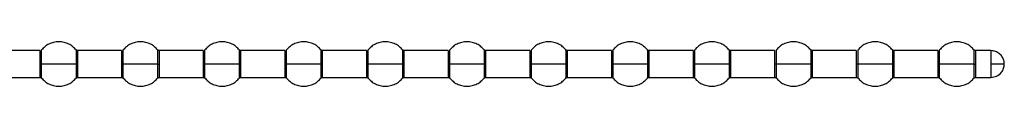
# Model space of a CAD drawing. Header units: millimetres. Extents: x 3619 to 4737, y 1503 to 2366.
# Tile 76 of 256: x 3968.075 to 3990.188, y 1980.839 to 1981.839. Entities that reach past the tile are written whole.
import ezdxf

# ---------------------------------------------------------------- set-up
doc = ezdxf.new("R2010")
doc.units = ezdxf.units.MM

msp = doc.modelspace()

# ---------------------------------------------------------------- linework, layer by layer
at = {"color": 7, "linetype": 'Continuous', "lineweight": 30}
for p, q in [((3968.5299, 1981.6388), (3967.5451, 1981.6388)), ((3970.3633, 1981.6388), (3969.3785, 1981.6388)), ((3972.1966, 1981.6388), (3971.2118, 1981.6388)), ((3974.03, 1981.6388), (3973.0451, 1981.6388)), ((3975.8633, 1981.6388), (3974.8785, 1981.6388)), ((3977.6966, 1981.6388), (3976.7118, 1981.6388)), ((3979.5299, 1981.6388), (3978.5451, 1981.6388)), ((3981.3633, 1981.6388), (3980.3785, 1981.6388)), ((3983.1966, 1981.6388), (3982.2118, 1981.6388)), ((3985.0299, 1981.6388), (3984.0451, 1981.6388)), ((3986.8633, 1981.6388), (3985.8785, 1981.6388)), ((3988.6966, 1981.6388), (3987.7118, 1981.6388)), ((3989.8875, 1981.6388), (3989.5451, 1981.6388)), ((3985.8399, 1981.3388), (3985.8399, 1981.2761)), ((3967.5451, 1981.0388), (3968.5299, 1981.0388)), ((3969.3785, 1981.0388), (3970.3633, 1981.0388)), ((3971.2118, 1981.0388), (3972.1966, 1981.0388)), ((3973.0451, 1981.0388), (3974.03, 1981.0388)), ((3974.8785, 1981.0388), (3975.8633, 1981.0388)), ((3976.7118, 1981.0388), (3977.6966, 1981.0388)), ((3978.5451, 1981.0388), (3979.5299, 1981.0388)), ((3980.3785, 1981.0388), (3981.3633, 1981.0388)), ((3982.2118, 1981.0388), (3983.1966, 1981.0388)), ((3984.0451, 1981.0388), (3985.0299, 1981.0388)), ((3985.8785, 1981.0388), (3986.8633, 1981.0388)), ((3987.7118, 1981.0388), (3988.6966, 1981.0388)), ((3989.5451, 1981.0388), (3989.8875, 1981.0388))]:
    msp.add_line(p, q, dxfattribs=at)
at = {"color": 8, "linetype": 'Continuous', "lineweight": 30}
for p, q in [((3968.5299, 1981.6388), (3968.5299, 1981.3388)), ((3969.3399, 1981.657), (3969.3399, 1981.3388)), ((3969.3785, 1981.3388), (3969.3785, 1981.6388)), ((3970.3633, 1981.6388), (3970.3633, 1981.3388)), ((3971.1732, 1981.657), (3971.1732, 1981.3388)), ((3971.2118, 1981.3388), (3971.2118, 1981.6388)), ((3972.1966, 1981.6388), (3972.1966, 1981.3388)), ((3973.0066, 1981.657), (3973.0066, 1981.3388)), ((3973.0451, 1981.3388), (3973.0451, 1981.6388)), ((3974.03, 1981.6388), (3974.03, 1981.3388)), ((3974.8399, 1981.657), (3974.8399, 1981.3388)), ((3974.8785, 1981.3388), (3974.8785, 1981.6388)), ((3975.8633, 1981.6388), (3975.8633, 1981.3388)), ((3976.6732, 1981.657), (3976.6732, 1981.3388)), ((3976.7118, 1981.3388), (3976.7118, 1981.6388)), ((3977.6966, 1981.6388), (3977.6966, 1981.3388)), ((3978.5066, 1981.657), (3978.5066, 1981.3388)), ((3978.5451, 1981.3388), (3978.5451, 1981.6388)), ((3979.5299, 1981.6388), (3979.5299, 1981.3388)), ((3980.3399, 1981.657), (3980.3399, 1981.3388)), ((3980.3785, 1981.3388), (3980.3785, 1981.6388)), ((3981.3633, 1981.6388), (3981.3633, 1981.3388)), ((3982.1732, 1981.657), (3982.1732, 1981.3388)), ((3982.2118, 1981.3388), (3982.2118, 1981.6388)), ((3983.1966, 1981.6388), (3983.1966, 1981.3388)), ((3984.0066, 1981.657), (3984.0066, 1981.3388)), ((3984.0451, 1981.3388), (3984.0451, 1981.6388)), ((3985.0299, 1981.6388), (3985.0299, 1981.3388)), ((3985.8399, 1981.657), (3985.8399, 1981.3388)), ((3985.8785, 1981.2796), (3985.8785, 1981.6388)), ((3986.8633, 1981.6388), (3986.8633, 1981.3388)), ((3987.6732, 1981.657), (3987.6732, 1981.3388)), ((3987.7118, 1981.3388), (3987.7118, 1981.6388)), ((3988.6966, 1981.6388), (3988.6966, 1981.3388)), ((3989.5066, 1981.657), (3989.5066, 1981.3388)), ((3989.5451, 1981.3388), (3989.5451, 1981.6388)), ((3989.8875, 1981.6388), (3989.8875, 1981.3388)), ((3968.5299, 1981.3388), (3968.5299, 1981.0388)), ((3968.5685, 1981.0206), (3968.5685, 1981.3388)), ((3969.3399, 1981.3388), (3969.3399, 1981.0206)), ((3969.3785, 1981.0388), (3969.3785, 1981.3388)), ((3970.3633, 1981.3388), (3970.3633, 1981.0388)), ((3970.4019, 1981.0206), (3970.4019, 1981.3388)), ((3971.1732, 1981.3388), (3971.1732, 1981.0206)), ((3971.2118, 1981.0388), (3971.2118, 1981.3388)), ((3972.1966, 1981.3388), (3972.1966, 1981.0388)), ((3972.2352, 1981.0206), (3972.2352, 1981.3388)), ((3973.0066, 1981.3388), (3973.0066, 1981.0206)), ((3973.0451, 1981.0388), (3973.0451, 1981.3388)), ((3974.03, 1981.3388), (3974.03, 1981.0388)), ((3974.0685, 1981.0206), (3974.0685, 1981.3388)), ((3974.8399, 1981.3388), (3974.8399, 1981.0206)), ((3974.8785, 1981.0388), (3974.8785, 1981.3388)), ((3975.8633, 1981.3388), (3975.8633, 1981.0388)), ((3975.9018, 1981.0206), (3975.9018, 1981.3388)), ((3976.6732, 1981.3388), (3976.6732, 1981.0206)), ((3976.7118, 1981.0388), (3976.7118, 1981.3388)), ((3977.6966, 1981.3388), (3977.6966, 1981.0388)), ((3977.7352, 1981.0206), (3977.7352, 1981.3388)), ((3978.5066, 1981.3388), (3978.5066, 1981.0206)), ((3978.5451, 1981.0388), (3978.5451, 1981.3388)), ((3979.5299, 1981.3388), (3979.5299, 1981.0388)), ((3979.5685, 1981.0206), (3979.5685, 1981.3388)), ((3980.3399, 1981.3388), (3980.3399, 1981.0206)), ((3980.3785, 1981.0388), (3980.3785, 1981.3388)), ((3981.3633, 1981.3388), (3981.3633, 1981.0388)), ((3981.4019, 1981.0206), (3981.4019, 1981.3388)), ((3982.1732, 1981.3388), (3982.1732, 1981.0206)), ((3982.2118, 1981.0388), (3982.2118, 1981.3388)), ((3983.1966, 1981.3388), (3983.1966, 1981.0388)), ((3983.2352, 1981.0206), (3983.2352, 1981.3388)), ((3984.0066, 1981.3388), (3984.0066, 1981.0206)), ((3984.0451, 1981.0388), (3984.0451, 1981.3388)), ((3985.0299, 1981.3388), (3985.0299, 1981.0388)), ((3985.0685, 1981.0206), (3985.0685, 1981.3388)), ((3985.8399, 1981.2761), (3985.8399, 1981.0206)), ((3985.8785, 1981.0388), (3985.8785, 1981.2796)), ((3986.8633, 1981.3388), (3986.8633, 1981.0388)), ((3986.9019, 1981.0206), (3986.9019, 1981.3388)), ((3987.6732, 1981.3388), (3987.6732, 1981.0206)), ((3987.7118, 1981.0388), (3987.7118, 1981.3388)), ((3988.6966, 1981.3388), (3988.6966, 1981.0388)), ((3988.7352, 1981.0206), (3988.7352, 1981.3388)), ((3989.5066, 1981.3388), (3989.5066, 1981.0206)), ((3989.5451, 1981.0388), (3989.5451, 1981.3388)), ((3989.8875, 1981.3388), (3989.8875, 1981.0388))]:
    msp.add_line(p, q, dxfattribs=at)
at = {"color": 7, "linetype": 'Continuous', "lineweight": 30}
for points, knots in [([(3969.3399, 1981.657), (3969.317, 1981.6816), (3969.2696, 1981.7328), (3969.1774, 1981.7905), (3969.0705, 1981.8298), (3968.9542, 1981.8434), (3968.8379, 1981.8298), (3968.731, 1981.7905), (3968.6389, 1981.7328), (3968.5914, 1981.6816), (3968.5685, 1981.657)], [0, 0, 0, 0, 0.1143138, 0.2373115, 0.3668842, 0.4999998, 0.6331211, 0.7626885, 0.8856862, 1, 1, 1, 1]), ([(3971.1732, 1981.657), (3971.1504, 1981.6816), (3971.1029, 1981.7328), (3971.0107, 1981.7905), (3970.9039, 1981.8298), (3970.7875, 1981.8434), (3970.6712, 1981.8298), (3970.5643, 1981.7905), (3970.4722, 1981.7328), (3970.4247, 1981.6816), (3970.4019, 1981.657)], [0, 0, 0, 0, 0.1143103, 0.2373133, 0.3668813, 0.4999976, 0.6331194, 0.7626874, 0.8856857, 1, 1, 1, 1]), ([(3973.0066, 1981.657), (3972.9837, 1981.6816), (3972.9362, 1981.7328), (3972.8441, 1981.7905), (3972.7372, 1981.8298), (3972.6209, 1981.8434), (3972.5046, 1981.8298), (3972.3977, 1981.7905), (3972.3055, 1981.7328), (3972.2581, 1981.6816), (3972.2352, 1981.657)], [0, 0, 0, 0, 0.1143144, 0.2373128, 0.3668809, 0.5000028, 0.6331191, 0.7626872, 0.8856856, 1, 1, 1, 1]), ([(3974.8399, 1981.657), (3974.817, 1981.6816), (3974.7696, 1981.7328), (3974.6774, 1981.7905), (3974.5705, 1981.8298), (3974.4542, 1981.8434), (3974.3379, 1981.8298), (3974.231, 1981.7905), (3974.1389, 1981.7328), (3974.0914, 1981.6816), (3974.0685, 1981.657)], [0, 0, 0, 0, 0.1143143, 0.2373126, 0.3668806, 0.5000024, 0.6331187, 0.7626867, 0.8856897, 1, 1, 1, 1]), ([(3976.6732, 1981.657), (3976.6504, 1981.6816), (3976.6029, 1981.7328), (3976.5107, 1981.7905), (3976.4039, 1981.8298), (3976.2875, 1981.8434), (3976.1712, 1981.8298), (3976.0643, 1981.7905), (3975.9722, 1981.7328), (3975.9247, 1981.6816), (3975.9018, 1981.657)], [0, 0, 0, 0, 0.1143138, 0.2373115, 0.3668842, 0.4999998, 0.6331211, 0.7626885, 0.8856862, 1, 1, 1, 1]), ([(3978.5066, 1981.657), (3978.4837, 1981.6816), (3978.4362, 1981.7328), (3978.3441, 1981.7905), (3978.2372, 1981.8298), (3978.1209, 1981.8434), (3978.0046, 1981.8298), (3977.8977, 1981.7905), (3977.8055, 1981.7328), (3977.7581, 1981.6816), (3977.7352, 1981.657)], [0, 0, 0, 0, 0.1143103, 0.2373133, 0.3668813, 0.4999976, 0.6331194, 0.7626874, 0.8856857, 1, 1, 1, 1]), ([(3980.3399, 1981.657), (3980.317, 1981.6816), (3980.2696, 1981.7328), (3980.1774, 1981.7905), (3980.0705, 1981.8298), (3979.9542, 1981.8434), (3979.8379, 1981.8298), (3979.731, 1981.7905), (3979.6389, 1981.7328), (3979.5914, 1981.6816), (3979.5685, 1981.657)], [0, 0, 0, 0, 0.1143144, 0.2373128, 0.3668809, 0.5000028, 0.6331191, 0.7626872, 0.8856856, 1, 1, 1, 1]), ([(3982.1732, 1981.657), (3982.1504, 1981.6816), (3982.1029, 1981.7328), (3982.0107, 1981.7905), (3981.9039, 1981.8298), (3981.7875, 1981.8434), (3981.6712, 1981.8298), (3981.5643, 1981.7905), (3981.4722, 1981.7328), (3981.4247, 1981.6816), (3981.4019, 1981.657)], [0, 0, 0, 0, 0.1143143, 0.2373126, 0.3668806, 0.5000024, 0.6331187, 0.7626867, 0.8856897, 1, 1, 1, 1]), ([(3984.0066, 1981.657), (3983.9837, 1981.6816), (3983.9362, 1981.7328), (3983.8441, 1981.7905), (3983.7372, 1981.8298), (3983.6209, 1981.8434), (3983.5046, 1981.8298), (3983.3977, 1981.7905), (3983.3055, 1981.7328), (3983.2581, 1981.6816), (3983.2352, 1981.657)], [0, 0, 0, 0, 0.1143137, 0.2373114, 0.3668788, 0.5, 0.6331212, 0.7626886, 0.8856863, 1, 1, 1, 1]), ([(3985.8399, 1981.657), (3985.817, 1981.6816), (3985.7696, 1981.7328), (3985.6774, 1981.7905), (3985.5705, 1981.8298), (3985.4542, 1981.8434), (3985.3379, 1981.8298), (3985.231, 1981.7905), (3985.1389, 1981.7328), (3985.0914, 1981.6816), (3985.0685, 1981.657)], [0, 0, 0, 0, 0.1143103, 0.2373133, 0.3668813, 0.4999976, 0.6331194, 0.7626874, 0.8856857, 1, 1, 1, 1]), ([(3987.6732, 1981.657), (3987.6504, 1981.6816), (3987.6029, 1981.7328), (3987.5107, 1981.7905), (3987.4039, 1981.8298), (3987.2875, 1981.8434), (3987.1712, 1981.8298), (3987.0643, 1981.7905), (3986.9722, 1981.7328), (3986.9247, 1981.6816), (3986.9019, 1981.657)], [0, 0, 0, 0, 0.1143144, 0.2373128, 0.3668809, 0.5000028, 0.6331191, 0.7626872, 0.8856856, 1, 1, 1, 1]), ([(3989.5066, 1981.657), (3989.4837, 1981.6816), (3989.4362, 1981.7328), (3989.3441, 1981.7905), (3989.2372, 1981.8298), (3989.1209, 1981.8434), (3989.0046, 1981.8298), (3988.8977, 1981.7905), (3988.8055, 1981.7328), (3988.7581, 1981.6816), (3988.7352, 1981.657)], [0, 0, 0, 0, 0.1143143, 0.2373126, 0.3668806, 0.5000024, 0.6331187, 0.7626867, 0.8856897, 1, 1, 1, 1]), ([(3969.3785, 1981.6388), (3969.3748, 1981.639), (3969.3675, 1981.6395), (3969.3569, 1981.6433), (3969.3473, 1981.649), (3969.3423, 1981.6545), (3969.3398, 1981.6571)], [0, 0, 0, 0, 0.2469998, 0.5002299, 0.7531884, 1, 1, 1, 1]), ([(3971.2118, 1981.6388), (3971.2082, 1981.639), (3971.2008, 1981.6395), (3971.1902, 1981.6433), (3971.1806, 1981.649), (3971.1756, 1981.6545), (3971.1731, 1981.6571)], [0, 0, 0, 0, 0.2470223, 0.5001691, 0.7532463, 1, 1, 1, 1]), ([(3973.0451, 1981.6388), (3973.0415, 1981.639), (3973.0341, 1981.6395), (3973.0236, 1981.6433), (3973.014, 1981.649), (3973.0089, 1981.6545), (3973.0064, 1981.6571)], [0, 0, 0, 0, 0.2470025, 0.5001289, 0.7531858, 1, 1, 1, 1]), ([(3974.8785, 1981.6388), (3974.8748, 1981.639), (3974.8674, 1981.6395), (3974.8569, 1981.6433), (3974.8473, 1981.649), (3974.8423, 1981.6545), (3974.8398, 1981.6571)], [0, 0, 0, 0, 0.2469998, 0.5002299, 0.7531884, 1, 1, 1, 1]), ([(3976.7118, 1981.6388), (3976.7082, 1981.639), (3976.7008, 1981.6395), (3976.6902, 1981.6433), (3976.6806, 1981.649), (3976.6756, 1981.6545), (3976.6731, 1981.6571)], [0, 0, 0, 0, 0.2469998, 0.5002299, 0.7531884, 1, 1, 1, 1]), ([(3978.5451, 1981.6388), (3978.5415, 1981.639), (3978.5341, 1981.6395), (3978.5236, 1981.6433), (3978.514, 1981.649), (3978.5089, 1981.6545), (3978.5064, 1981.6571)], [0, 0, 0, 0, 0.2470223, 0.5001691, 0.7532463, 1, 1, 1, 1]), ([(3980.3785, 1981.6388), (3980.3748, 1981.639), (3980.3674, 1981.6395), (3980.3569, 1981.6433), (3980.3473, 1981.649), (3980.3423, 1981.6545), (3980.3398, 1981.6571)], [0, 0, 0, 0, 0.2470025, 0.5001289, 0.7531858, 1, 1, 1, 1]), ([(3982.2118, 1981.6388), (3982.2082, 1981.639), (3982.2008, 1981.6395), (3982.1902, 1981.6433), (3982.1806, 1981.649), (3982.1756, 1981.6545), (3982.1731, 1981.6571)], [0, 0, 0, 0, 0.2469998, 0.5002299, 0.7531884, 1, 1, 1, 1]), ([(3984.0451, 1981.6388), (3984.0415, 1981.639), (3984.0341, 1981.6395), (3984.0236, 1981.6433), (3984.014, 1981.649), (3984.0089, 1981.6545), (3984.0064, 1981.6571)], [0, 0, 0, 0, 0.2469998, 0.5002299, 0.7531884, 1, 1, 1, 1]), ([(3985.8785, 1981.6388), (3985.8748, 1981.639), (3985.8675, 1981.6395), (3985.857, 1981.6432), (3985.8474, 1981.649), (3985.8424, 1981.6543), (3985.8399, 1981.657)], [0, 0, 0, 0, 0.2468948, 0.5000307, 0.7530777, 1, 1, 1, 1]), ([(3987.7118, 1981.6388), (3987.7082, 1981.639), (3987.7008, 1981.6395), (3987.6902, 1981.6433), (3987.6806, 1981.649), (3987.6756, 1981.6545), (3987.6731, 1981.6571)], [0, 0, 0, 0, 0.2470025, 0.5001289, 0.7531858, 1, 1, 1, 1]), ([(3989.5451, 1981.6388), (3989.5415, 1981.639), (3989.5341, 1981.6395), (3989.5236, 1981.6433), (3989.514, 1981.649), (3989.5089, 1981.6545), (3989.5064, 1981.6571)], [0, 0, 0, 0, 0.2469998, 0.5002299, 0.7531884, 1, 1, 1, 1]), ([(3990.1875, 1981.3388), (3990.1854, 1981.3657), (3990.181, 1981.4218), (3990.1442, 1981.5023), (3990.0808, 1981.5753), (3989.9916, 1981.6285), (3989.9215, 1981.6354), (3989.8875, 1981.6388)], [0, 0, 0, 0, 0.1712711, 0.3580633, 0.5538391, 0.7837807, 1, 1, 1, 1]), ([(3968.5685, 1981.3388), (3968.5623, 1981.3388), (3968.5513, 1981.3388), (3968.5365, 1981.3388), (3968.5299, 1981.3388)], [0, 0, 0, 0, 0.5599225, 1, 1, 1, 1]), ([(3969.3399, 1981.3388), (3969.3039, 1981.3388), (3969.2283, 1981.3388), (3969.0714, 1981.3388), (3968.8888, 1981.3388), (3968.7041, 1981.3388), (3968.6122, 1981.3388), (3968.5685, 1981.3388)], [0, 0, 0, 0, 0.174208, 0.3654414, 0.5645251, 0.7930036, 1, 1, 1, 1]), ([(3969.3399, 1981.3388), (3969.3461, 1981.3388), (3969.3571, 1981.3388), (3969.3719, 1981.3388), (3969.3785, 1981.3388)], [0, 0, 0, 0, 0.5599225, 1, 1, 1, 1]), ([(3970.4019, 1981.3388), (3970.3957, 1981.3388), (3970.3847, 1981.3388), (3970.3698, 1981.3388), (3970.3633, 1981.3388)], [0, 0, 0, 0, 0.5600253, 1, 1, 1, 1]), ([(3971.1732, 1981.3388), (3971.1372, 1981.3388), (3971.0616, 1981.3388), (3970.9047, 1981.3388), (3970.7221, 1981.3388), (3970.5374, 1981.3388), (3970.4455, 1981.3388), (3970.4019, 1981.3388)], [0, 0, 0, 0, 0.1742044, 0.3654386, 0.5645287, 0.7930028, 1, 1, 1, 1]), ([(3971.1732, 1981.3388), (3971.1794, 1981.3388), (3971.1904, 1981.3388), (3971.2053, 1981.3388), (3971.2118, 1981.3388)], [0, 0, 0, 0, 0.5600253, 1, 1, 1, 1]), ([(3972.2352, 1981.3388), (3972.229, 1981.3388), (3972.218, 1981.3388), (3972.2032, 1981.3388), (3972.1966, 1981.3388)], [0, 0, 0, 0, 0.5600253, 1, 1, 1, 1]), ([(3973.0066, 1981.3388), (3972.9705, 1981.3388), (3972.895, 1981.3388), (3972.738, 1981.3388), (3972.5554, 1981.3388), (3972.3707, 1981.3388), (3972.2789, 1981.3388), (3972.2352, 1981.3388)], [0, 0, 0, 0, 0.17420872, 0.36544299, 0.5645275, 0.79300709, 1, 1, 1, 1]), ([(3973.0066, 1981.3388), (3973.0127, 1981.3388), (3973.0238, 1981.3388), (3973.0386, 1981.3388), (3973.0451, 1981.3388)], [0, 0, 0, 0, 0.5600253, 1, 1, 1, 1]), ([(3974.0685, 1981.3388), (3974.0624, 1981.3388), (3974.0513, 1981.3388), (3974.0365, 1981.3388), (3974.03, 1981.3388)], [0, 0, 0, 0, 0.5600253, 1, 1, 1, 1]), ([(3974.8399, 1981.3388), (3974.8039, 1981.3388), (3974.7283, 1981.3388), (3974.5714, 1981.3388), (3974.3888, 1981.3388), (3974.2041, 1981.3388), (3974.1122, 1981.3388), (3974.0685, 1981.3388)], [0, 0, 0, 0, 0.17420872, 0.36544299, 0.5645275, 0.79300709, 1, 1, 1, 1]), ([(3974.8399, 1981.3388), (3974.8461, 1981.3388), (3974.8571, 1981.3388), (3974.8719, 1981.3388), (3974.8785, 1981.3388)], [0, 0, 0, 0, 0.5600253, 1, 1, 1, 1]), ([(3975.9018, 1981.3388), (3975.8957, 1981.3388), (3975.8847, 1981.3388), (3975.8698, 1981.3388), (3975.8633, 1981.3388)], [0, 0, 0, 0, 0.5599225, 1, 1, 1, 1]), ([(3976.6732, 1981.3388), (3976.6372, 1981.3388), (3976.5616, 1981.3388), (3976.4047, 1981.3388), (3976.2221, 1981.3388), (3976.0374, 1981.3388), (3975.9455, 1981.3388), (3975.9018, 1981.3388)], [0, 0, 0, 0, 0.174208, 0.3654414, 0.5645251, 0.7930036, 1, 1, 1, 1]), ([(3976.6732, 1981.3388), (3976.6794, 1981.3388), (3976.6904, 1981.3388), (3976.7053, 1981.3388), (3976.7118, 1981.3388)], [0, 0, 0, 0, 0.5599225, 1, 1, 1, 1]), ([(3977.7352, 1981.3388), (3977.729, 1981.3388), (3977.718, 1981.3388), (3977.7031, 1981.3388), (3977.6966, 1981.3388)], [0, 0, 0, 0, 0.5600253, 1, 1, 1, 1]), ([(3978.5066, 1981.3388), (3978.4705, 1981.3388), (3978.395, 1981.3388), (3978.238, 1981.3388), (3978.0554, 1981.3388), (3977.8707, 1981.3388), (3977.7789, 1981.3388), (3977.7352, 1981.3388)], [0, 0, 0, 0, 0.1742044, 0.3654386, 0.5645287, 0.7930028, 1, 1, 1, 1]), ([(3978.5066, 1981.3388), (3978.5127, 1981.3388), (3978.5238, 1981.3388), (3978.5386, 1981.3388), (3978.5451, 1981.3388)], [0, 0, 0, 0, 0.5600253, 1, 1, 1, 1]), ([(3979.5685, 1981.3388), (3979.5624, 1981.3388), (3979.5513, 1981.3388), (3979.5365, 1981.3388), (3979.5299, 1981.3388)], [0, 0, 0, 0, 0.5600253, 1, 1, 1, 1]), ([(3980.3399, 1981.3388), (3980.3039, 1981.3388), (3980.2283, 1981.3388), (3980.0714, 1981.3388), (3979.8888, 1981.3388), (3979.7041, 1981.3388), (3979.6122, 1981.3388), (3979.5685, 1981.3388)], [0, 0, 0, 0, 0.17420872, 0.36544299, 0.5645275, 0.79300709, 1, 1, 1, 1]), ([(3980.3399, 1981.3388), (3980.3461, 1981.3388), (3980.3571, 1981.3388), (3980.3719, 1981.3388), (3980.3785, 1981.3388)], [0, 0, 0, 0, 0.5600253, 1, 1, 1, 1]), ([(3981.4019, 1981.3388), (3981.3957, 1981.3388), (3981.3847, 1981.3388), (3981.3698, 1981.3388), (3981.3633, 1981.3388)], [0, 0, 0, 0, 0.5600253, 1, 1, 1, 1]), ([(3982.1732, 1981.3388), (3982.1372, 1981.3388), (3982.0616, 1981.3388), (3981.9047, 1981.3388), (3981.7221, 1981.3388), (3981.5374, 1981.3388), (3981.4455, 1981.3388), (3981.4019, 1981.3388)], [0, 0, 0, 0, 0.17420872, 0.36544299, 0.5645275, 0.79300709, 1, 1, 1, 1]), ([(3982.1732, 1981.3388), (3982.1794, 1981.3388), (3982.1904, 1981.3388), (3982.2053, 1981.3388), (3982.2118, 1981.3388)], [0, 0, 0, 0, 0.5600253, 1, 1, 1, 1]), ([(3983.2352, 1981.3388), (3983.229, 1981.3388), (3983.218, 1981.3388), (3983.2031, 1981.3388), (3983.1966, 1981.3388)], [0, 0, 0, 0, 0.5599225, 1, 1, 1, 1]), ([(3984.0066, 1981.3388), (3983.9705, 1981.3388), (3983.895, 1981.3388), (3983.738, 1981.3388), (3983.5554, 1981.3388), (3983.3707, 1981.3388), (3983.2789, 1981.3388), (3983.2352, 1981.3388)], [0, 0, 0, 0, 0.174208, 0.3654414, 0.5645251, 0.7930036, 1, 1, 1, 1]), ([(3984.0066, 1981.3388), (3984.0127, 1981.3388), (3984.0238, 1981.3388), (3984.0386, 1981.3388), (3984.0451, 1981.3388)], [0, 0, 0, 0, 0.5599225, 1, 1, 1, 1]), ([(3985.0685, 1981.3388), (3985.0623, 1981.3388), (3985.0513, 1981.3388), (3985.0365, 1981.3388), (3985.0299, 1981.3388)], [0, 0, 0, 0, 0.5600253, 1, 1, 1, 1]), ([(3985.8399, 1981.3388), (3985.8039, 1981.3388), (3985.7283, 1981.3388), (3985.5714, 1981.3388), (3985.3888, 1981.3388), (3985.2041, 1981.3388), (3985.1122, 1981.3388), (3985.0685, 1981.3388)], [0, 0, 0, 0, 0.1742044, 0.3654386, 0.5645287, 0.7930028, 1, 1, 1, 1]), ([(3985.8399, 1981.2761), (3985.8424, 1981.2766), (3985.8474, 1981.2776), (3985.857, 1981.2788), (3985.8675, 1981.2795), (3985.8748, 1981.2796), (3985.8785, 1981.2796)], [0, 0, 0, 0, 0.246961, 0.5000251, 0.7531278, 1, 1, 1, 1]), ([(3986.9019, 1981.3388), (3986.8957, 1981.3388), (3986.8847, 1981.3388), (3986.8698, 1981.3388), (3986.8633, 1981.3388)], [0, 0, 0, 0, 0.5600253, 1, 1, 1, 1]), ([(3987.6732, 1981.3388), (3987.6372, 1981.3388), (3987.5616, 1981.3388), (3987.4047, 1981.3388), (3987.2221, 1981.3388), (3987.0374, 1981.3388), (3986.9455, 1981.3388), (3986.9019, 1981.3388)], [0, 0, 0, 0, 0.17420872, 0.36544299, 0.5645275, 0.79300709, 1, 1, 1, 1]), ([(3987.6732, 1981.3388), (3987.6794, 1981.3388), (3987.6904, 1981.3388), (3987.7053, 1981.3388), (3987.7118, 1981.3388)], [0, 0, 0, 0, 0.5600253, 1, 1, 1, 1]), ([(3988.7352, 1981.3388), (3988.729, 1981.3388), (3988.718, 1981.3388), (3988.7032, 1981.3388), (3988.6966, 1981.3388)], [0, 0, 0, 0, 0.5600253, 1, 1, 1, 1]), ([(3989.5066, 1981.3388), (3989.4705, 1981.3388), (3989.395, 1981.3388), (3989.238, 1981.3388), (3989.0554, 1981.3388), (3988.8707, 1981.3388), (3988.7789, 1981.3388), (3988.7352, 1981.3388)], [0, 0, 0, 0, 0.17420872, 0.36544299, 0.5645275, 0.79300709, 1, 1, 1, 1]), ([(3989.5066, 1981.3388), (3989.5127, 1981.3388), (3989.5238, 1981.3388), (3989.5386, 1981.3388), (3989.5451, 1981.3388)], [0, 0, 0, 0, 0.5600253, 1, 1, 1, 1]), ([(3989.8875, 1981.0388), (3989.9313, 1981.0444), (3990.0213, 1981.0559), (3990.1217, 1981.1392), (3990.1783, 1981.2397), (3990.1845, 1981.3068), (3990.1875, 1981.3388)], [0, 0, 0, 0, 0.2779745, 0.5720475, 0.7960737, 1, 1, 1, 1]), ([(3990.1875, 1981.3388), (3990.1854, 1981.3388), (3990.181, 1981.3388), (3990.1442, 1981.3388), (3990.0808, 1981.3388), (3989.9916, 1981.3388), (3989.9215, 1981.3388), (3989.8875, 1981.3388)], [0, 0, 0, 0, 0.1712705, 0.3580742, 0.5538433, 0.7837814, 1, 1, 1, 1]), ([(3968.5299, 1981.0388), (3968.5336, 1981.0386), (3968.5409, 1981.0381), (3968.5514, 1981.0344), (3968.561, 1981.0286), (3968.566, 1981.0233), (3968.5685, 1981.0206)], [0, 0, 0, 0, 0.2469644, 0.5000547, 0.753053, 1, 1, 1, 1]), ([(3968.5685, 1981.0206), (3968.5914, 1980.996), (3968.6389, 1980.9449), (3968.731, 1980.8871), (3968.8379, 1980.8478), (3968.9542, 1980.8342), (3969.0705, 1980.8478), (3969.1774, 1980.887), (3969.2696, 1980.9449), (3969.317, 1980.996), (3969.3399, 1981.0206)], [0, 0, 0, 0, 0.1143062, 0.2373105, 0.3668784, 0.5000002, 0.6331163, 0.7626895, 0.8856938, 1, 1, 1, 1]), ([(3969.3398, 1981.0205), (3969.3423, 1981.0231), (3969.3473, 1981.0285), (3969.3569, 1981.0343), (3969.3675, 1981.0381), (3969.3748, 1981.0386), (3969.3785, 1981.0388)], [0, 0, 0, 0, 0.2467943, 0.4998536, 0.752993, 1, 1, 1, 1]), ([(3970.3633, 1981.0388), (3970.3669, 1981.0386), (3970.3743, 1981.0381), (3970.3848, 1981.0344), (3970.3943, 1981.0286), (3970.3994, 1981.0233), (3970.4019, 1981.0206)], [0, 0, 0, 0, 0.2469708, 0.4999608, 0.7529656, 1, 1, 1, 1]), ([(3970.4019, 1981.0206), (3970.4247, 1980.996), (3970.4722, 1980.9449), (3970.5643, 1980.8871), (3970.6712, 1980.8478), (3970.7875, 1980.8342), (3970.9039, 1980.8478), (3971.0108, 1980.8871), (3971.1029, 1980.9448), (3971.1504, 1980.996), (3971.1732, 1981.0206)], [0, 0, 0, 0, 0.1143068, 0.2373116, 0.3668801, 0.5000024, 0.6331192, 0.7626876, 0.8856973, 1, 1, 1, 1]), ([(3971.1731, 1981.0205), (3971.1756, 1981.0231), (3971.1806, 1981.0286), (3971.1902, 1981.0343), (3971.2008, 1981.0381), (3971.2082, 1981.0386), (3971.2118, 1981.0388)], [0, 0, 0, 0, 0.2467365, 0.4999145, 0.7529705, 1, 1, 1, 1]), ([(3972.1966, 1981.0388), (3972.2002, 1981.0386), (3972.2076, 1981.0381), (3972.2181, 1981.0344), (3972.2277, 1981.0286), (3972.2327, 1981.0233), (3972.2352, 1981.0206)], [0, 0, 0, 0, 0.2469708, 0.4999608, 0.7529656, 1, 1, 1, 1]), ([(3972.2352, 1981.0206), (3972.2581, 1980.996), (3972.3055, 1980.9449), (3972.3977, 1980.8871), (3972.5046, 1980.8478), (3972.6209, 1980.8342), (3972.7372, 1980.8478), (3972.8441, 1980.8871), (3972.9362, 1980.9449), (3972.9837, 1980.996), (3973.0066, 1981.0206)], [0, 0, 0, 0, 0.1143068, 0.2373118, 0.3668804, 0.4999972, 0.6331196, 0.7626882, 0.8856932, 1, 1, 1, 1]), ([(3973.0064, 1981.0205), (3973.0089, 1981.0231), (3973.014, 1981.0286), (3973.0236, 1981.0343), (3973.0341, 1981.0381), (3973.0415, 1981.0386), (3973.0451, 1981.0388)], [0, 0, 0, 0, 0.246797, 0.4999546, 0.7529903, 1, 1, 1, 1]), ([(3974.03, 1981.0388), (3974.0336, 1981.0386), (3974.0409, 1981.0381), (3974.0514, 1981.0344), (3974.061, 1981.0286), (3974.066, 1981.0233), (3974.0685, 1981.0206)], [0, 0, 0, 0, 0.2468599, 0.4999581, 0.7529643, 1, 1, 1, 1]), ([(3974.0685, 1981.0206), (3974.0914, 1980.996), (3974.1389, 1980.9448), (3974.231, 1980.8871), (3974.3379, 1980.8478), (3974.4542, 1980.8342), (3974.5705, 1980.8478), (3974.6774, 1980.8871), (3974.7696, 1980.9449), (3974.817, 1980.996), (3974.8399, 1981.0206)], [0, 0, 0, 0, 0.1143027, 0.2373124, 0.3668808, 0.4999976, 0.6331199, 0.7626884, 0.8856932, 1, 1, 1, 1]), ([(3974.8398, 1981.0205), (3974.8423, 1981.0231), (3974.8473, 1981.0285), (3974.8569, 1981.0343), (3974.8675, 1981.0381), (3974.8748, 1981.0386), (3974.8785, 1981.0388)], [0, 0, 0, 0, 0.2467943, 0.4998536, 0.752993, 1, 1, 1, 1]), ([(3975.8633, 1981.0388), (3975.8669, 1981.0386), (3975.8743, 1981.0381), (3975.8848, 1981.0344), (3975.8943, 1981.0286), (3975.8994, 1981.0233), (3975.9018, 1981.0206)], [0, 0, 0, 0, 0.2469644, 0.5000547, 0.753053, 1, 1, 1, 1]), ([(3975.9018, 1981.0206), (3975.9247, 1980.996), (3975.9722, 1980.9449), (3976.0643, 1980.8871), (3976.1712, 1980.8478), (3976.2875, 1980.8342), (3976.4039, 1980.8478), (3976.5108, 1980.887), (3976.6029, 1980.9449), (3976.6504, 1980.996), (3976.6732, 1981.0206)], [0, 0, 0, 0, 0.1143062, 0.2373105, 0.3668784, 0.5000002, 0.6331163, 0.7626895, 0.8856938, 1, 1, 1, 1]), ([(3976.6731, 1981.0205), (3976.6756, 1981.0231), (3976.6806, 1981.0285), (3976.6902, 1981.0343), (3976.7008, 1981.0381), (3976.7082, 1981.0386), (3976.7118, 1981.0388)], [0, 0, 0, 0, 0.2467943, 0.4998536, 0.752993, 1, 1, 1, 1]), ([(3977.6966, 1981.0388), (3977.7002, 1981.0386), (3977.7076, 1981.0381), (3977.7181, 1981.0344), (3977.7277, 1981.0286), (3977.7327, 1981.0233), (3977.7352, 1981.0206)], [0, 0, 0, 0, 0.2469708, 0.4999608, 0.7529656, 1, 1, 1, 1]), ([(3977.7352, 1981.0206), (3977.7581, 1980.996), (3977.8055, 1980.9449), (3977.8977, 1980.8871), (3978.0046, 1980.8478), (3978.1209, 1980.8342), (3978.2372, 1980.8478), (3978.3441, 1980.8871), (3978.4362, 1980.9448), (3978.4837, 1980.996), (3978.5066, 1981.0206)], [0, 0, 0, 0, 0.1143068, 0.2373116, 0.3668801, 0.5000024, 0.6331192, 0.7626876, 0.8856973, 1, 1, 1, 1]), ([(3978.5064, 1981.0205), (3978.5089, 1981.0231), (3978.514, 1981.0286), (3978.5236, 1981.0343), (3978.5341, 1981.0381), (3978.5415, 1981.0386), (3978.5451, 1981.0388)], [0, 0, 0, 0, 0.2467365, 0.4999145, 0.7529705, 1, 1, 1, 1]), ([(3979.5299, 1981.0388), (3979.5336, 1981.0386), (3979.5409, 1981.0381), (3979.5514, 1981.0344), (3979.561, 1981.0286), (3979.566, 1981.0233), (3979.5685, 1981.0206)], [0, 0, 0, 0, 0.2469708, 0.4999608, 0.7529656, 1, 1, 1, 1]), ([(3979.5685, 1981.0206), (3979.5914, 1980.996), (3979.6389, 1980.9449), (3979.731, 1980.8871), (3979.8379, 1980.8478), (3979.9542, 1980.8342), (3980.0705, 1980.8478), (3980.1774, 1980.8871), (3980.2696, 1980.9449), (3980.317, 1980.996), (3980.3399, 1981.0206)], [0, 0, 0, 0, 0.1143068, 0.2373118, 0.3668804, 0.4999972, 0.6331196, 0.7626882, 0.8856932, 1, 1, 1, 1]), ([(3980.3398, 1981.0205), (3980.3423, 1981.0231), (3980.3473, 1981.0286), (3980.3569, 1981.0343), (3980.3675, 1981.0381), (3980.3748, 1981.0386), (3980.3785, 1981.0388)], [0, 0, 0, 0, 0.246797, 0.4999546, 0.7529903, 1, 1, 1, 1]), ([(3981.3633, 1981.0388), (3981.3669, 1981.0386), (3981.3743, 1981.0381), (3981.3848, 1981.0344), (3981.3943, 1981.0286), (3981.3994, 1981.0233), (3981.4019, 1981.0206)], [0, 0, 0, 0, 0.2468599, 0.4999581, 0.7529643, 1, 1, 1, 1]), ([(3981.4019, 1981.0206), (3981.4247, 1980.996), (3981.4722, 1980.9448), (3981.5643, 1980.8871), (3981.6712, 1980.8478), (3981.7875, 1980.8342), (3981.9039, 1980.8478), (3982.0108, 1980.8871), (3982.1029, 1980.9449), (3982.1504, 1980.996), (3982.1732, 1981.0206)], [0, 0, 0, 0, 0.1143027, 0.2373124, 0.3668808, 0.4999976, 0.6331199, 0.7626884, 0.8856932, 1, 1, 1, 1]), ([(3982.1731, 1981.0205), (3982.1756, 1981.0231), (3982.1806, 1981.0285), (3982.1902, 1981.0343), (3982.2008, 1981.0381), (3982.2082, 1981.0386), (3982.2118, 1981.0388)], [0, 0, 0, 0, 0.2467943, 0.4998536, 0.752993, 1, 1, 1, 1]), ([(3983.1966, 1981.0388), (3983.2002, 1981.0386), (3983.2076, 1981.0381), (3983.2181, 1981.0344), (3983.2277, 1981.0286), (3983.2327, 1981.0233), (3983.2352, 1981.0206)], [0, 0, 0, 0, 0.2469644, 0.5000547, 0.753053, 1, 1, 1, 1]), ([(3983.2352, 1981.0206), (3983.2581, 1980.996), (3983.3055, 1980.9449), (3983.3977, 1980.8871), (3983.5046, 1980.8478), (3983.6209, 1980.8342), (3983.7372, 1980.8478), (3983.8441, 1980.8871), (3983.9362, 1980.9449), (3983.9837, 1980.996), (3984.0066, 1981.0206)], [0, 0, 0, 0, 0.1143062, 0.2373105, 0.3668783, 0.5, 0.6331217, 0.7626895, 0.8856938, 1, 1, 1, 1]), ([(3984.0064, 1981.0205), (3984.0089, 1981.0231), (3984.014, 1981.0285), (3984.0236, 1981.0343), (3984.0341, 1981.0381), (3984.0415, 1981.0386), (3984.0451, 1981.0388)], [0, 0, 0, 0, 0.2467943, 0.4998536, 0.752993, 1, 1, 1, 1]), ([(3985.0299, 1981.0388), (3985.0336, 1981.0386), (3985.0409, 1981.0381), (3985.0514, 1981.0344), (3985.061, 1981.0286), (3985.066, 1981.0233), (3985.0685, 1981.0206)], [0, 0, 0, 0, 0.2469708, 0.4999608, 0.7529656, 1, 1, 1, 1]), ([(3985.0685, 1981.0206), (3985.0914, 1980.996), (3985.1389, 1980.9449), (3985.231, 1980.8871), (3985.3379, 1980.8478), (3985.4542, 1980.8342), (3985.5705, 1980.8478), (3985.6774, 1980.8871), (3985.7696, 1980.9448), (3985.817, 1980.996), (3985.8399, 1981.0206)], [0, 0, 0, 0, 0.1143068, 0.2373116, 0.3668801, 0.5000024, 0.6331192, 0.7626876, 0.8856973, 1, 1, 1, 1]), ([(3985.8399, 1981.0206), (3985.8424, 1981.0233), (3985.8474, 1981.0286), (3985.857, 1981.0344), (3985.8675, 1981.0381), (3985.8748, 1981.0386), (3985.8785, 1981.0388)], [0, 0, 0, 0, 0.246911, 0.500065, 0.7531165, 1, 1, 1, 1]), ([(3986.8633, 1981.0388), (3986.8669, 1981.0386), (3986.8743, 1981.0381), (3986.8848, 1981.0344), (3986.8943, 1981.0286), (3986.8994, 1981.0233), (3986.9019, 1981.0206)], [0, 0, 0, 0, 0.2469708, 0.4999608, 0.7529656, 1, 1, 1, 1]), ([(3986.9019, 1981.0206), (3986.9247, 1980.996), (3986.9722, 1980.9449), (3987.0643, 1980.8871), (3987.1712, 1980.8478), (3987.2875, 1980.8342), (3987.4039, 1980.8478), (3987.5108, 1980.8871), (3987.6029, 1980.9449), (3987.6504, 1980.996), (3987.6732, 1981.0206)], [0, 0, 0, 0, 0.1143068, 0.2373118, 0.3668804, 0.4999972, 0.6331196, 0.7626882, 0.8856932, 1, 1, 1, 1]), ([(3987.6731, 1981.0205), (3987.6756, 1981.0231), (3987.6806, 1981.0286), (3987.6902, 1981.0343), (3987.7008, 1981.0381), (3987.7082, 1981.0386), (3987.7118, 1981.0388)], [0, 0, 0, 0, 0.246797, 0.4999546, 0.7529903, 1, 1, 1, 1]), ([(3988.6966, 1981.0388), (3988.7002, 1981.0386), (3988.7076, 1981.0381), (3988.7181, 1981.0344), (3988.7277, 1981.0286), (3988.7327, 1981.0233), (3988.7352, 1981.0206)], [0, 0, 0, 0, 0.2468599, 0.4999581, 0.7529643, 1, 1, 1, 1]), ([(3988.7352, 1981.0206), (3988.7581, 1980.996), (3988.8055, 1980.9448), (3988.8977, 1980.8871), (3989.0046, 1980.8478), (3989.1209, 1980.8342), (3989.2372, 1980.8478), (3989.3441, 1980.8871), (3989.4362, 1980.9449), (3989.4837, 1980.996), (3989.5066, 1981.0206)], [0, 0, 0, 0, 0.1143027, 0.2373124, 0.3668808, 0.4999976, 0.6331199, 0.7626884, 0.8856932, 1, 1, 1, 1]), ([(3989.5064, 1981.0205), (3989.5089, 1981.0231), (3989.514, 1981.0285), (3989.5236, 1981.0343), (3989.5341, 1981.0381), (3989.5415, 1981.0386), (3989.5451, 1981.0388)], [0, 0, 0, 0, 0.2467943, 0.4998536, 0.752993, 1, 1, 1, 1])]:
    msp.add_open_spline(points, degree=3, knots=knots, dxfattribs=at)
at = {"color": 8, "linetype": 'Continuous', "lineweight": 30}
for points in [[(3968.5685, 1981.3388), (3968.5685, 1981.3689), (3968.5685, 1981.437), (3968.5685, 1981.5196), (3968.5685, 1981.5817), (3968.5685, 1981.6226), (3968.5685, 1981.6513), (3968.5685, 1981.6551), (3968.5685, 1981.657)], [(3970.4019, 1981.3388), (3970.4019, 1981.3689), (3970.4019, 1981.437), (3970.4019, 1981.5196), (3970.4019, 1981.5817), (3970.4019, 1981.6226), (3970.4019, 1981.6513), (3970.4019, 1981.6551), (3970.4019, 1981.657)], [(3972.2352, 1981.3388), (3972.2352, 1981.3689), (3972.2352, 1981.437), (3972.2352, 1981.5196), (3972.2352, 1981.5817), (3972.2352, 1981.6226), (3972.2352, 1981.6513), (3972.2352, 1981.6551), (3972.2352, 1981.657)], [(3974.0685, 1981.3388), (3974.0685, 1981.3689), (3974.0685, 1981.437), (3974.0685, 1981.5196), (3974.0685, 1981.5817), (3974.0685, 1981.6226), (3974.0685, 1981.6513), (3974.0685, 1981.6551), (3974.0685, 1981.657)], [(3975.9018, 1981.3388), (3975.9018, 1981.3689), (3975.9018, 1981.437), (3975.9018, 1981.5196), (3975.9018, 1981.5817), (3975.9018, 1981.6226), (3975.9018, 1981.6513), (3975.9018, 1981.6551), (3975.9018, 1981.657)], [(3977.7352, 1981.3388), (3977.7352, 1981.3689), (3977.7352, 1981.437), (3977.7352, 1981.5196), (3977.7352, 1981.5817), (3977.7352, 1981.6226), (3977.7352, 1981.6513), (3977.7352, 1981.6551), (3977.7352, 1981.657)], [(3979.5685, 1981.3388), (3979.5685, 1981.3689), (3979.5685, 1981.437), (3979.5685, 1981.5196), (3979.5685, 1981.5817), (3979.5685, 1981.6226), (3979.5685, 1981.6513), (3979.5685, 1981.6551), (3979.5685, 1981.657)], [(3981.4019, 1981.3388), (3981.4019, 1981.3689), (3981.4019, 1981.437), (3981.4019, 1981.5196), (3981.4019, 1981.5817), (3981.4019, 1981.6226), (3981.4019, 1981.6513), (3981.4019, 1981.6551), (3981.4019, 1981.657)], [(3983.2352, 1981.3388), (3983.2352, 1981.3689), (3983.2352, 1981.437), (3983.2352, 1981.5196), (3983.2352, 1981.5817), (3983.2352, 1981.6226), (3983.2352, 1981.6513), (3983.2352, 1981.6551), (3983.2352, 1981.657)], [(3985.0685, 1981.3388), (3985.0685, 1981.3689), (3985.0685, 1981.437), (3985.0685, 1981.5196), (3985.0685, 1981.5817), (3985.0685, 1981.6226), (3985.0685, 1981.6513), (3985.0685, 1981.6551), (3985.0685, 1981.657)], [(3986.9019, 1981.3388), (3986.9019, 1981.3689), (3986.9019, 1981.437), (3986.9019, 1981.5196), (3986.9019, 1981.5817), (3986.9019, 1981.6226), (3986.9019, 1981.6513), (3986.9019, 1981.6551), (3986.9019, 1981.657)], [(3988.7352, 1981.3388), (3988.7352, 1981.3689), (3988.7352, 1981.437), (3988.7352, 1981.5196), (3988.7352, 1981.5817), (3988.7352, 1981.6226), (3988.7352, 1981.6513), (3988.7352, 1981.6551), (3988.7352, 1981.657)]]:
    msp.add_open_spline(points, degree=3, knots=[0, 0, 0, 0, 0.180635, 0.4091198, 0.5428341, 0.687872, 0.8415683, 1, 1, 1, 1], dxfattribs=at)

doc.saveas('drawing.dxf')
